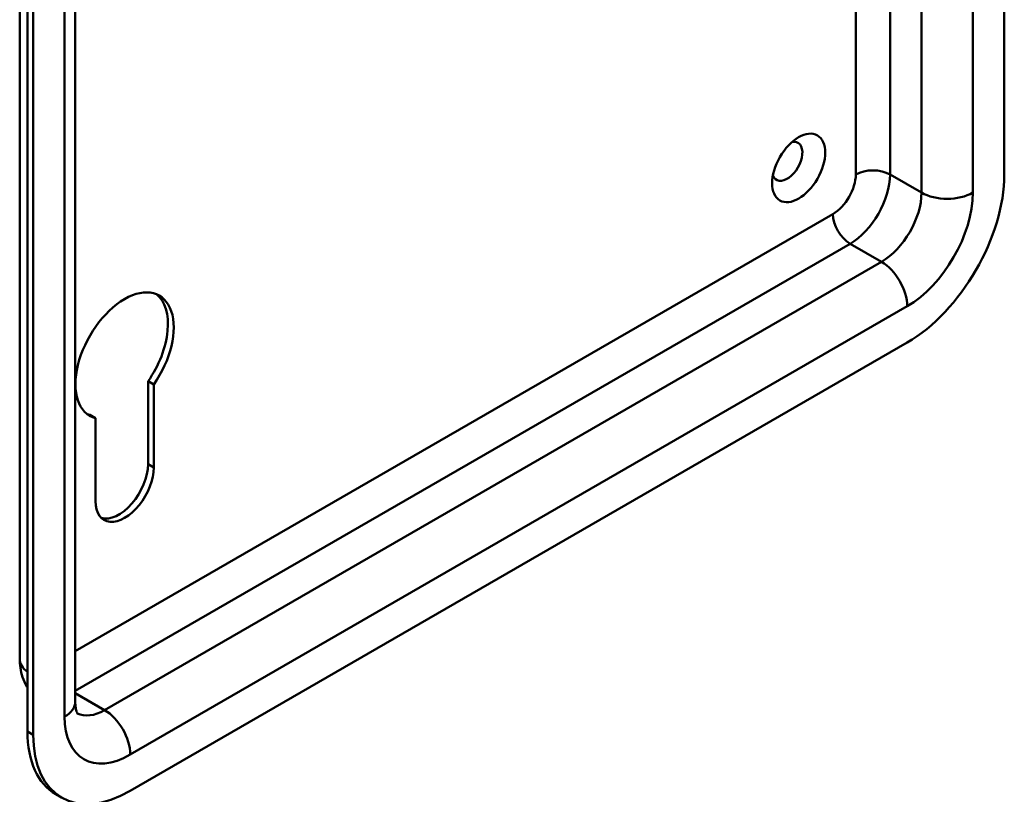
# Model space of a CAD drawing. Header units: millimetres. Extents: x 20 to 833, y 20 to 574.
# Tile 2 of 7: x 353 to 402, y 88 to 126. Entities that reach past the tile are written whole.
import ezdxf

# ---------------------------------------------------------------- set-up
doc = ezdxf.new("R2010")
doc.units = ezdxf.units.MM
doc.header["$LTSCALE"] = 2
doc.layers.add('Sichtbare Kanten(DIN)', color=7, linetype='Continuous', lineweight=50)
doc.layers.add('Sichtbare tangentiale Kanten(DIN)', color=7, linetype='Continuous', lineweight=50)

msp = doc.modelspace()

# ---------------------------------------------------------------- linework, layer by layer
at = {"layer": 'Sichtbare Kanten(DIN)'}
for p, q in [((402.187, 118.793), (402.187, 186.072)), ((353.435, 94.788), (353.435, 162.067)), ((356.187, 92.665), (356.187, 159.944)), ((353.821, 158.474), (353.821, 91.195)), ((354.104, 158.311), (354.104, 91.032)), ((358.912, 88.256), (397.379, 110.464)), ((359.789, 104.439), (359.789, 108.546)), ((360.072, 108.383), (359.789, 108.546)), ((360.072, 108.383), (360.072, 104.275)), ((357.187, 106.717), (356.904, 106.88)), ((357.187, 102.61), (357.187, 106.717)), ((355.512, 87.919), (355.229, 88.082))]:
    msp.add_line(p, q, dxfattribs=at)
msp.add_ellipse((392.005, 119.119), major_axis=(0.93, 1.611), ratio=0.57735, dxfattribs=at)
for centre, major_axis, start_param, end_param in [((391.439, 119.446), (-0.53, -0.918), 5.827281, 9.880682), ((397.379, 116.017), (3.4, 5.889), 3.926991, 5.497787), ((358.629, 109.811), (-1.72, -2.979), 1.420207, 6.433775), ((358.346, 109.975), (1.72, 2.979), 4.561799, 6.200871), ((358.346, 109.975), (-1.72, -2.979), 0.082315, 0.15059), ((358.346, 103.606), (-1.02, -1.767), 0.139096, 2.356194), ((358.629, 103.443), (-1.02, -1.767), 5.497787, 8.63938), ((358.629, 93.971), (-3.4, -5.889), 5.497787, 6.283185), ((358.912, 93.808), (-3.4, -5.889), 5.497787, 7.068583)]:
    msp.add_ellipse(centre, major_axis=major_axis, ratio=0.57735, start_param=start_param, end_param=end_param, dxfattribs=at)
for points, knots in [([(353.821, 93.37), (353.812, 93.385), (353.803, 93.399), (353.701, 93.572), (353.63, 93.732), (353.525, 94.046), (353.489, 94.201), (353.445, 94.501), (353.435, 94.646), (353.435, 94.788)], [2.6556888, 2.6556888, 2.6556888, 2.6556888, 2.6703538, 2.6703538, 2.8274334, 2.8274334, 2.984513, 2.984513, 3.1415927, 3.1415927, 3.1415927, 3.1415927]), ([(356.296, 92.073), (356.296, 92.073), (356.294, 92.075), (356.283, 92.094), (356.268, 92.122), (356.236, 92.216), (356.219, 92.282), (356.195, 92.449), (356.187, 92.55), (356.187, 92.665)], [2.5959913, 2.5959913, 2.5959913, 2.5959913, 2.6703538, 2.6703538, 2.8274334, 2.8274334, 2.984513, 2.984513, 3.1415927, 3.1415927, 3.1415927, 3.1415927])]:
    msp.add_open_spline(points, degree=3, knots=knots, dxfattribs=at)
at = {"layer": 'Sichtbare tangentiale Kanten(DIN)'}
for p, q in [((355.659, 159.209), (355.659, 91.93)), ((400.631, 117.895), (400.631, 144.792)), ((398.086, 142.907), (398.086, 117.895)), ((396.53, 118.793), (396.53, 142.009)), ((394.833, 141.029), (394.833, 118.793)), ((396.53, 118.793), (398.086, 117.895)), ((393.702, 116.833), (356.187, 95.174)), ((356.187, 93.214), (394.55, 115.363)), ((394.55, 115.363), (396.106, 114.465)), ((396.106, 114.465), (357.639, 92.257)), ((358.912, 90.052), (397.379, 112.261)), ((360.072, 104.275), (359.789, 104.439)), ((356.187, 93.095), (357.639, 92.257)), ((354.104, 91.032), (353.821, 91.195))]:
    msp.add_line(p, q, dxfattribs=at)
for centre, major_axis, start_param, end_param in [((395.682, 118.303), (-1.2, 0), 3.926991, 5.497787), ((393.702, 118.14), (-0.8, -1.386), 0.785398, 2.356194), ((394.55, 117.65), (1.4, 2.425), 3.926991, 5.497787), ((396.106, 116.751), (-1.4, -2.425), 0.785398, 2.356194), ((397.379, 116.017), (2.3, 3.984), 3.926991, 5.497787), ((399.359, 118.629), (-1.8, 0), 0.785398, 2.356194), ((394.55, 116.343), (-0.6, 1.039), 0.785398, 2.356194), ((396.106, 112.996), (-0.9, 1.559), 3.926991, 5.497787), ((355.235, 94.788), (-1.8, 0), 0, 0.667011), ((354.387, 92.665), (1.8, 0), 5.497787, 6.283185), ((357.639, 94.543), (-1.4, -2.425), 0.030717, 0.785398), ((357.639, 90.787), (-0.9, 1.559), 3.926991, 5.497787), ((358.912, 93.808), (-2.3, -3.984), 5.497787, 7.068583)]:
    msp.add_ellipse(centre, major_axis=major_axis, ratio=0.57735, start_param=start_param, end_param=end_param, dxfattribs=at)

doc.saveas('drawing.dxf')
